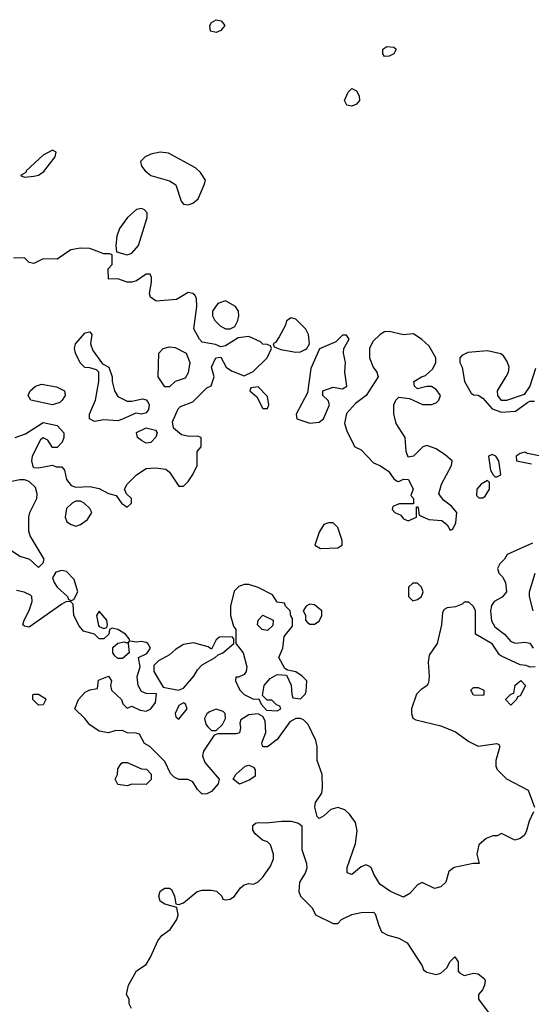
# Model space of a CAD drawing. Header units: inches. Extents: x 2601682 to 2755810, y 449311 to 584050.
# Tile 233 of 256: x 2634250 to 2636437, y 541048 to 545255. Entities that reach past the tile are written whole.
import ezdxf

# ---------------------------------------------------------------- set-up
doc = ezdxf.new("R2010")
doc.units = ezdxf.units.IN
doc.header["$MEASUREMENT"] = 0
doc.layers.add('C6534', color=7, linetype='Continuous')

msp = doc.modelspace()

# ---------------------------------------------------------------- linework, layer by layer
at = {"layer": 'C6534', "color": 2}
for points, elevation in [([(2635090, 545200.7), (2635066.3, 545206.3), (2635062.9, 545230), (2635070, 545242.8), (2635090, 545255.5), (2635111.3, 545250), (2635126.8, 545230), (2635110, 545209.4)], 34), ([(2635810, 545098), (2635802, 545110), (2635802, 545130), (2635819, 545141), (2635850, 545138.8), (2635858.8, 545130), (2635850, 545109), (2635830, 545099)], 34), ([(2635670, 544886.6), (2635648.7, 544890), (2635639, 544910), (2635654, 544946), (2635670, 544962), (2635690, 544952), (2635700.7, 544930), (2635702.8, 544910), (2635690, 544894)], 34), ([(2634390, 544698), (2634350, 544676), (2634278, 544610), (2634276.9, 544603.1), (2634254, 544590), (2634270, 544582), (2634310, 544587.3), (2634330, 544591), (2634353.8, 544606.2), (2634402, 544670), (2634406, 544690)], 38), ([(2634850, 544689.3), (2634810, 544680.9), (2634786, 544670), (2634766.8, 544650), (2634770.8, 544630), (2634786.8, 544610), (2634811.3, 544590), (2634890, 544566.8), (2634918, 544550), (2634939.8, 544479.8), (2634950, 544466.8), (2634970, 544464), (2634990, 544470.8), (2635013.2, 544490), (2635039, 544550), (2635044, 544570), (2635023.2, 544603.2), (2635002, 544622), (2634885.6, 544685.6)], 38), ([(2634770, 544448.7), (2634750, 544444), (2634711.3, 544410), (2634676.8, 544363.2), (2634664.9, 544330), (2634661, 544290), (2634663.6, 544263.6), (2634710, 544251.3), (2634730, 544258), (2634757.2, 544290), (2634795.3, 544410), (2634795.3, 544430), (2634783.1, 544443.1)], 38), ([(2635130, 544054), (2635097.3, 544042.7), (2635074.8, 544010), (2635074.8, 543990), (2635084.7, 543970), (2635107.3, 543947.3), (2635130, 543934.8), (2635150, 543934.8), (2635170, 543944.7), (2635182.7, 543970), (2635186.6, 543990), (2635185.2, 544010), (2635173.2, 544030)], 38), ([(2635410, 543982), (2635391.1, 543968.9), (2635386, 543950), (2635359.8, 543900.2), (2635343.6, 543876.4), (2635334, 543870), (2635338, 543858), (2635366, 543846), (2635430, 543834.8), (2635450, 543836), (2635470, 543846), (2635478, 543850), (2635488.7, 543870), (2635484, 543910), (2635472.5, 543932.5), (2635430, 543975.3)], 38), ([(2634710, 543624.7), (2634730, 543624.7), (2634774.8, 543634.8), (2634790, 543631.3), (2634799.1, 543619.1), (2634802.8, 543610), (2634801, 543590), (2634790, 543575.3), (2634770.8, 543569.2), (2634746, 543574), (2634690, 543548.7), (2634670, 543542), (2634610, 543545.2), (2634570, 543538), (2634548, 543550), (2634548, 543570), (2634574, 543630), (2634589, 543710), (2634588.7, 543748.7), (2634579, 543759), (2634550, 543768), (2634528.9, 543768.9), (2634509.1, 543789.1), (2634488.7, 543830), (2634484, 543850), (2634489, 543870), (2634530, 543918), (2634550, 543922), (2634558, 543910), (2634552, 543870), (2634562, 543842), (2634604.7, 543784.7), (2634631.3, 543771.3), (2634644.7, 543730), (2634644.7, 543710), (2634656, 543670), (2634670, 543644.7)], 38), ([(2635630, 543908), (2635601, 543879), (2635531.1, 543848.9), (2635494.4, 543765.6), (2635479.6, 543660.4), (2635431.3, 543570), (2635434, 543550), (2635490, 543530.8), (2635530, 543536), (2635548.7, 543550), (2635574, 543610), (2635568.9, 543628.9), (2635546, 543650), (2635546, 543670), (2635590, 543684.7), (2635630, 543678), (2635648, 543690), (2635639.3, 543750), (2635642.7, 543790), (2635634, 543830), (2635635.3, 543850), (2635658, 543890), (2635647.3, 543907.3)], 38), ([(2635830, 543923.7), (2635810, 543921.2), (2635791.3, 543910), (2635759.8, 543880.2), (2635744.7, 543850), (2635744.7, 543810), (2635761, 543770), (2635776, 543750), (2635782, 543730), (2635731.3, 543650), (2635684.9, 543615.1), (2635647.5, 543572.5), (2635638, 543530), (2635650, 543494), (2635682, 543430), (2635710, 543418), (2635762, 543362), (2635790, 543350.8), (2635826.4, 543326.4), (2635850, 543294), (2635863.6, 543283.6), (2635870, 543282), (2635890, 543292), (2635912, 543290), (2635932, 543250), (2635922, 543222), (2635934, 543210), (2635934, 543186), (2635872.7, 543187.3), (2635845.4, 543174.6), (2635842, 543162), (2635854, 543150), (2635878.8, 543138.8), (2635890, 543122), (2635910, 543114), (2635946, 543130), (2635946, 543174), (2635950, 543174), (2635954, 543170), (2635958, 543138), (2635999.6, 543119.6), (2636054.8, 543114.8), (2636076.9, 543096.9), (2636090, 543074), (2636102, 543078), (2636114.6, 543105.4), (2636118, 543150), (2636096.5, 543176.5), (2636062, 543202), (2636042, 543230), (2636052.7, 543270), (2636095.3, 543350), (2636098, 543370), (2636070, 543395.3), (2636030, 543422), (2635990, 543435.3), (2635974, 543430), (2635934, 543390), (2635910, 543386), (2635902, 543410), (2635898, 543470), (2635859, 543530), (2635849.1, 543570.9), (2635848.7, 543610), (2635858, 543630), (2635870, 543642), (2635916.9, 543636.9), (2635971.6, 543611.6), (2636010, 543611.3), (2636030, 543618), (2636042, 543630), (2636048.7, 543650), (2636030, 543675.3), (2636010, 543688.7), (2635990, 543688.7), (2635950, 543678), (2635938, 543690), (2635935.3, 543710), (2635968, 543730), (2635985.2, 543734.8), (2636016.5, 543763.5), (2636028.7, 543790), (2636028.7, 543810), (2636000.2, 543860.2), (2635969.3, 543889.3), (2635932.9, 543912.9), (2635890, 543909.5)], 38), ([(2634870, 543686), (2634842, 543730), (2634845.2, 543830), (2634864, 543850), (2634890, 543858), (2634915.2, 543855.2), (2634962, 543830), (2634977.3, 543790), (2634970, 543746), (2634956.9, 543723.1), (2634914, 543710), (2634890, 543686)], 38), ([(2634390, 543609), (2634298, 543630), (2634286, 543650), (2634295.3, 543670), (2634318, 543690), (2634342.7, 543697.3), (2634407.1, 543687.1), (2634442, 543670), (2634444.7, 543650), (2634432, 543630), (2634421, 543619)], 38), ([(2635270, 543686), (2635238, 543682), (2635234, 543670), (2635263.6, 543643.6), (2635290, 543594), (2635310, 543594), (2635315.3, 543610), (2635310, 543646)], 38), ([(2634790, 543445.2), (2634770, 543457.2), (2634754, 543470), (2634750, 543492), (2634790, 543511), (2634830, 543502), (2634838, 543490), (2634831.3, 543471.3), (2634810, 543449.3)], 38), ([(2636270, 543398), (2636254, 543390), (2636262, 543330), (2636274, 543310), (2636282, 543302), (2636290, 543302), (2636306, 543310), (2636298, 543370), (2636286, 543390)], 38), ([(2636250, 543286), (2636222, 543270), (2636204.7, 543250), (2636202, 543222), (2636212.7, 543212.7), (2636230, 543212), (2636240.4, 543219.6), (2636258, 543250), (2636258, 543278)], 38), ([(2634510, 543198), (2634490, 543198), (2634474, 543190), (2634450, 543166), (2634444.7, 543130), (2634452, 543110), (2634470, 543098), (2634490, 543091.3), (2634510, 543098), (2634540.4, 543119.6), (2634558, 543150), (2634550, 543166), (2634526, 543190)], 38), ([(2635590, 543106), (2635570, 543106), (2635550, 543098), (2635530, 543066), (2635512, 543010), (2635536, 542996), (2635610, 542998), (2635628, 543010), (2635628, 543030), (2635610, 543086)], 38), ([(2634430, 542901.2), (2634405.2, 542894.8), (2634390.8, 542870), (2634397.3, 542850), (2634410.7, 542830), (2634454, 542790), (2634458, 542778), (2634470, 542774), (2634482, 542778), (2634498, 542810), (2634483.2, 542863.2), (2634450, 542897.2)], 38), ([(2635230, 542842), (2635210, 542842), (2635186.4, 542833.6), (2635166.4, 542813.6), (2635151.3, 542750), (2635151.3, 542710), (2635163.6, 542663.6), (2635174, 542650), (2635174, 542590), (2635204.7, 542550), (2635221, 542490), (2635218, 542470), (2635210, 542458), (2635186, 542446), (2635174, 542446), (2635172, 542430), (2635191.3, 542390), (2635210, 542371.3), (2635250, 542351.3), (2635272.7, 542352.7), (2635282, 542330), (2635305.4, 542305.4), (2635350, 542302), (2635366, 542310), (2635362, 542322), (2635347.3, 542327.3), (2635327.3, 542347.3), (2635308, 542348), (2635287.3, 542367.3), (2635295.3, 542410), (2635320.2, 542439.8), (2635350, 542458), (2635390, 542454), (2635411.1, 542411.1), (2635412.7, 542372.7), (2635418, 542358), (2635450, 542354), (2635470, 542374), (2635474.6, 542385.4), (2635478, 542430), (2635458, 542450), (2635430, 542468.7), (2635395.3, 542475.3), (2635383.1, 542483.1), (2635358, 542530), (2635375.3, 542570), (2635380.4, 542619.6), (2635416.4, 542663.6), (2635416.4, 542696.4), (2635408.4, 542708.4), (2635406, 542730), (2635386, 542750), (2635382, 542762), (2635350, 542766), (2635330, 542798), (2635270, 542829)], 38), ([(2635950, 542848), (2635930, 542848), (2635912, 542830), (2635912, 542790), (2635930, 542772), (2635950, 542778), (2635968, 542790), (2635975.3, 542810), (2635968, 542830)], 38), ([(2634590, 542728), (2634578, 542710), (2634587.3, 542667.3), (2634590, 542662), (2634610, 542654), (2634622, 542658), (2634626, 542670), (2634622, 542690)], 38), ([(2635490, 542758), (2635474, 542750), (2635462, 542730), (2635471.3, 542711.3), (2635472, 542690), (2635479.6, 542679.6), (2635490, 542672), (2635510, 542672), (2635530, 542684.7), (2635542, 542710), (2635542, 542730), (2635510, 542755.3)], 38), ([(2635310, 542646), (2635286, 542650), (2635266, 542670), (2635268.7, 542690), (2635290, 542711.3), (2635334, 542690), (2635332.7, 542667.3)], 38), ([(2635158, 542618), (2635103.6, 542616.4), (2635090, 542606), (2635070, 542566), (2635055.3, 542575.3), (2634992.9, 542592.9), (2634950, 542585.2), (2634915.9, 542564.1), (2634890, 542541.2), (2634844, 542516), (2634824, 542496), (2634822.8, 542470), (2634863, 542403), (2634929.5, 542390.5), (2634950, 542398.8), (2634994, 542450), (2635010, 542478), (2635030, 542498), (2635086, 542530), (2635098, 542542), (2635118, 542550), (2635166, 542590), (2635166, 542610)], 38), ([(2634690, 542525.1), (2634670, 542526), (2634656.6, 542536.6), (2634647.8, 542550), (2634647.7, 542572.3), (2634670, 542591), (2634696.9, 542596.9), (2634707.3, 542592.7), (2634718, 542598), (2634714, 542590), (2634718, 542550)], 38), ([(2636350, 542326), (2636328.4, 542348.4), (2636328.4, 542351.6), (2636350, 542374), (2636362, 542378), (2636368.4, 542411.6), (2636391.6, 542431.6), (2636412, 542410), (2636390, 542366), (2636378, 542362), (2636374, 542350)], 38), ([(2636230, 542368), (2636190, 542368.7), (2636178, 542390), (2636190, 542402), (2636210, 542402), (2636234, 542390), (2636234, 542370)], 38), ([(2634330, 542326), (2634306, 542350), (2634306, 542370), (2634310, 542374), (2634330, 542374), (2634356.9, 542356.9), (2634362, 542350), (2634350, 542328)], 38), ([(2634950, 542336), (2634930, 542325.2), (2634914.8, 542290), (2634916.9, 542276.9), (2634930, 542266), (2634965.2, 542310), (2634959, 542330)], 38), ([(2635090, 542309.3), (2635061.6, 542298.4), (2635050.5, 542289.5), (2635040.7, 542270), (2635045.5, 542245.5), (2635053.7, 542233.7), (2635070, 542218), (2635090, 542218), (2635117, 542243), (2635129.3, 542270), (2635129, 542290), (2635119.5, 542299.5)], 38), ([(2634790, 541988), (2634730, 541988.7), (2634710, 541982), (2634670, 541988), (2634658, 542010), (2634668, 542030), (2634670, 542054), (2634683.1, 542076.9), (2634690, 542082), (2634710, 542082), (2634770, 542054), (2634792.7, 542052.7), (2634811.6, 542031.6), (2634812, 542008)], 38), ([(2635190, 541989.4), (2635162, 542010), (2635174, 542030), (2635214.2, 542065.8), (2635230, 542070.5), (2635250, 542060.7), (2635257.1, 542050), (2635256.4, 542023.6), (2635233.2, 542006.8)], 38)]:
    msp.add_lwpolyline(points, close=True, dxfattribs=dict(at, elevation=elevation))
at = {"layer": 'C6534', "color": 2, "elevation": 38}
for points in [[(2634230, 543470.7), (2634274.5, 543485.5), (2634350, 543534.8), (2634410, 543522), (2634438, 543490), (2634438, 543470), (2634431.3, 543450), (2634410, 543428), (2634390, 543428), (2634370, 543458), (2634350, 543468), (2634339.6, 543460.4), (2634302.8, 543390), (2634301, 543370), (2634306, 543346), (2634310, 543342), (2634330, 543341), (2634390, 543351.3), (2634405.4, 543345.4), (2634430, 543344.7), (2634441, 543330), (2634450.8, 543290), (2634470, 543264.7), (2634490, 543258), (2634550, 543261), (2634590, 543252), (2634630, 543231.3), (2634662, 543222), (2634684.7, 543190), (2634710, 543172), (2634728, 543190), (2634728, 543210), (2634706, 543230), (2634698, 543250), (2634709, 543270), (2634749.5, 543310.5), (2634790, 543338), (2634830, 543341), (2634875.3, 543335.3), (2634890, 543322), (2634930, 543262), (2634950, 543262), (2634970, 543282), (2634990, 543312), (2635008.7, 543350), (2635008, 543410), (2635026, 543430), (2635026, 543470), (2635010, 543475.3), (2634974.6, 543474.6), (2634942, 543482), (2634908, 543510), (2634903.1, 543536.9), (2634927.3, 543592.7), (2634938, 543602), (2634990, 543622), (2635050, 543682), (2635068.4, 543691.6), (2635082, 543730), (2635069.3, 543770.7), (2635088.9, 543811.1), (2635110, 543814), (2635132, 543770), (2635155.3, 543755.3), (2635210, 543734), (2635248.4, 543751.6), (2635308, 543810), (2635326, 543850), (2635322, 543862), (2635308, 543868), (2635290, 543868.7), (2635279.3, 543879.3), (2635230, 543901.2), (2635184, 543896), (2635130, 543862), (2635110, 543858), (2635087.3, 543867.3), (2635030, 543878), (2635018, 543890), (2634994.6, 543934.6), (2635006.6, 544030), (2635006, 544066), (2634998, 544078), (2634990, 544085.2), (2634970, 544089.2), (2634919.9, 544060.1), (2634833.2, 544053.2), (2634809.2, 544069.2), (2634805.2, 544085.2), (2634813.6, 544133.6), (2634814, 544154), (2634808, 544168), (2634790, 544168.7), (2634750, 544139), (2634730, 544133.2), (2634710, 544134), (2634670, 544148), (2634630, 544146), (2634628.9, 544191.1), (2634646, 544210), (2634646, 544250), (2634635.3, 544255.3), (2634610, 544255.3), (2634550, 544277.2), (2634510, 544279.3), (2634468.6, 544271.4), (2634410, 544232.7), (2634350, 544234), (2634310, 544214), (2634290, 544218), (2634270, 544238), (2634223.6, 544236.4)], [(2636454.4, 543765.6), (2636430.7, 543689.3), (2636406, 543654), (2636331.1, 543628.9), (2636310, 543628.7), (2636294, 543650), (2636292.7, 543670), (2636330, 543731.3), (2636339.3, 543750), (2636342.7, 543770), (2636334.2, 543794.2), (2636318.7, 543818.7), (2636307.3, 543827.3), (2636250, 543840.9), (2636166, 543834), (2636139.6, 543820.4), (2636132, 543810), (2636131.3, 543790), (2636141, 543770), (2636152, 543710), (2636179.6, 543659.6), (2636190, 543652), (2636210, 543651.3), (2636230, 543638), (2636270, 543592), (2636310, 543578), (2636370, 543582), (2636420.2, 543619.8), (2636430, 543624.7), (2636450, 543624.7)], [(2636478, 543390), (2636421.2, 543401.2), (2636410, 543408), (2636390, 543402), (2636372, 543390), (2636374, 543370), (2636438, 543358)], [(2634190, 543004.7), (2634250, 542962.8), (2634292, 542950), (2634330, 542914), (2634350, 542934), (2634355.3, 542950), (2634294.5, 543050), (2634289.6, 543070), (2634289, 543130), (2634294, 543150), (2634324, 543210), (2634325.2, 543230), (2634317, 543257), (2634290, 543282), (2634270, 543289.2), (2634250, 543289.3), (2634210, 543281.2)], [(2636442, 543018), (2636334, 542970), (2636322, 542950), (2636302, 542930), (2636292, 542910), (2636298, 542890), (2636314, 542874), (2636326.8, 542850), (2636330.8, 542810), (2636312.7, 542787.3), (2636278, 542770), (2636267.1, 542752.9), (2636262.8, 542730), (2636267.3, 542687.3), (2636280.7, 542660.7), (2636322, 542630), (2636350, 542598), (2636370, 542591.3), (2636410, 542596), (2636431.1, 542591.1), (2636444.7, 542570)], [(2636445.2, 542730), (2636429, 542790), (2636429.1, 542810.9), (2636454, 542890)], [(2636446.8, 541870), (2636427.3, 541830), (2636415.2, 541784.8), (2636406, 541770), (2636390, 541757.2), (2636366, 541750), (2636310, 541778), (2636291.6, 541768.4), (2636272.7, 541767.3), (2636243.6, 541756.4), (2636212, 541730), (2636204.7, 541690), (2636214, 541650), (2636189.1, 541649.1), (2636107.1, 541632.9), (2636084, 541616), (2636071, 541570), (2636050.5, 541549.5), (2636023.1, 541543.1), (2635970, 541568), (2635950, 541558), (2635918, 541522), (2635890, 541505.2), (2635835.3, 541530), (2635790, 541562), (2635764.1, 541604.1), (2635752.5, 541632.5), (2635740.2, 541640.2), (2635730, 541644), (2635710, 541635.3), (2635670, 541602.7), (2635649.6, 541609.6), (2635650, 541632), (2635685.2, 541734.8), (2635693.2, 541790), (2635685.6, 541825.6), (2635660.2, 541860.2), (2635639.3, 541879.3), (2635610, 541889.2), (2635579.9, 541880.1), (2635550, 541853.2), (2635530, 541842), (2635522, 541850), (2635512.3, 541890), (2635515.1, 541910), (2635540.9, 541950), (2635544.8, 541975.2), (2635542.7, 542030), (2635521.2, 542090), (2635520.9, 542150), (2635515.6, 542175.6), (2635483.1, 542243.1), (2635463.1, 542263.1), (2635450, 542268.7), (2635430, 542268.7), (2635404.7, 542255.3), (2635350, 542179), (2635310, 542148.7), (2635290, 542148), (2635285.6, 542165.6), (2635302, 542210), (2635298.9, 542258.9), (2635290, 542278), (2635269.2, 542289.2), (2635230, 542285.2), (2635196, 542264), (2635191, 542250), (2635194, 542230), (2635190, 542208), (2635176, 542204), (2635096.9, 542203.1), (2635082, 542198), (2635036, 542130), (2635030.8, 542110), (2635041.4, 542081.4), (2635102, 542010), (2635098, 541990), (2635070, 541958), (2635050, 541948), (2635030, 541946), (2635010, 541966), (2634990, 541998), (2634970, 542008), (2634930, 542008), (2634910, 542018), (2634894.6, 542034.6), (2634870, 542086), (2634806, 542150), (2634783.1, 542163.1), (2634762, 542202), (2634747.3, 542207.3), (2634710, 542208), (2634690, 542218), (2634656.4, 542216.4), (2634630, 542208.7), (2634590, 542215.3), (2634550, 542242), (2634529.1, 542269.1), (2634486, 542310), (2634502, 542350), (2634530, 542382), (2634550, 542392), (2634582, 542398), (2634587.3, 542432.7), (2634629.2, 542450.8), (2634642, 542430), (2634638, 542410), (2634642, 542390), (2634684.7, 542350), (2634691.6, 542331.6), (2634710, 542314), (2634730, 542322), (2634765.4, 542305.4), (2634790, 542301), (2634810, 542311), (2634830, 542338), (2634834.8, 542374.8), (2634790, 542376.2), (2634770, 542384), (2634756.9, 542410), (2634751.5, 542448.5), (2634765.2, 542490), (2634758, 542530), (2634793.6, 542546.4), (2634808.7, 542570), (2634798, 542590), (2634790, 542594), (2634770, 542599), (2634750, 542595.3), (2634720.4, 542600.4), (2634718, 542610), (2634702, 542630), (2634670, 542649), (2634644.7, 542655.3), (2634634, 542650), (2634631.3, 542630), (2634610, 542609.3), (2634590, 542609.3), (2634569.4, 542629.4), (2634522.6, 542642.6), (2634504.9, 542664.9), (2634482, 542710), (2634478, 542758), (2634468, 542768), (2634450, 542768.7), (2634430, 542757.2), (2634290, 542659), (2634270, 542664), (2634264, 542670), (2634269, 542690), (2634290, 542731.3), (2634302.7, 542770), (2634302, 542790), (2634296.5, 542796.5), (2634269.1, 542809.1), (2634236.5, 542816.5)], [(2636454, 542490), (2636430, 542488), (2636415.3, 542495.3), (2636390, 542499), (2636310, 542535.3), (2636301.2, 542541.2), (2636270, 542588), (2636198, 542630), (2636199, 542730), (2636190, 542748), (2636170, 542766), (2636150, 542766), (2636142, 542758), (2636113.4, 542746.6), (2636078, 542742), (2636064.9, 542735.1), (2636058, 542722), (2636053.4, 542670), (2636034, 542590), (2635999.8, 542540.2), (2635996.3, 542510), (2636000.7, 542450), (2635998, 542422), (2635991.1, 542408.9), (2635966.4, 542393.6), (2635946.4, 542373.6), (2635924.7, 542310), (2635924.7, 542290), (2635931.1, 542271.1), (2635943.5, 542263.5), (2636050, 542237.3), (2636112.8, 542212.8), (2636170, 542171), (2636210, 542151.3), (2636290, 542162), (2636298, 542158), (2636302, 542150), (2636284.7, 542090), (2636285.4, 542065.4), (2636291.1, 542051.1), (2636331.1, 542011.1), (2636423.6, 541963.6), (2636451.3, 541890)], [(2634728, 541030), (2634718, 541050), (2634718, 541070), (2634706, 541090), (2634715.3, 541130), (2634749.2, 541190.8), (2634790, 541218), (2634809.2, 541250), (2634840.2, 541319.8), (2634858, 541342), (2634892.9, 541367.1), (2634922, 541410), (2634928, 541430), (2634922, 541462), (2634870, 541475.3), (2634850, 541489), (2634845.2, 541510), (2634850, 541532), (2634870, 541544.7), (2634890, 541544.7), (2634898.8, 541538.8), (2634912, 541510), (2634918, 541478), (2634930, 541474), (2634950, 541482), (2635008, 541530), (2635030, 541536), (2635070, 541536), (2635091.3, 541531.3), (2635114, 541510), (2635118, 541498), (2635130, 541494), (2635150, 541498), (2635168, 541510), (2635193.6, 541546.4), (2635210, 541558), (2635230, 541564.7), (2635250, 541562), (2635270, 541572), (2635290, 541592), (2635322, 541638), (2635335.3, 541670), (2635335.3, 541690), (2635322, 541730), (2635310, 541742), (2635288, 541750), (2635256.4, 541776.4), (2635247.3, 541792.7), (2635247.3, 541812.7), (2635258, 541822), (2635270, 541824.7), (2635303.5, 541823.5), (2635370.5, 541830.5), (2635410.7, 541830.7), (2635442, 541822), (2635456, 541810), (2635456.3, 541710), (2635476, 541650), (2635478, 541630), (2635471, 541609), (2635446, 541570), (2635442.8, 541530), (2635451, 541510), (2635499.8, 541459.8), (2635514, 541430), (2635590, 541394), (2635610, 541394), (2635626, 541410), (2635670, 541431.3), (2635710, 541441), (2635762, 541442), (2635770, 541434), (2635784.5, 541384.5), (2635797.3, 541357.3), (2635823.4, 541343.4), (2635871.3, 541330), (2635906, 541310), (2635970, 541212), (2635976, 541196), (2635990, 541186), (2636030, 541176), (2636050, 541181), (2636076, 541204), (2636090, 541231), (2636110, 541251.3), (2636124.7, 541230), (2636124.7, 541190), (2636130, 541182), (2636150, 541171.3), (2636190, 541181), (2636210, 541178.8), (2636236.2, 541156.2), (2636239.3, 541150), (2636236.4, 541130), (2636227.7, 541110), (2636210.7, 541090), (2636210.8, 541070), (2636270, 540992)]]:
    msp.add_lwpolyline(points, dxfattribs=at)

doc.saveas('drawing.dxf')
